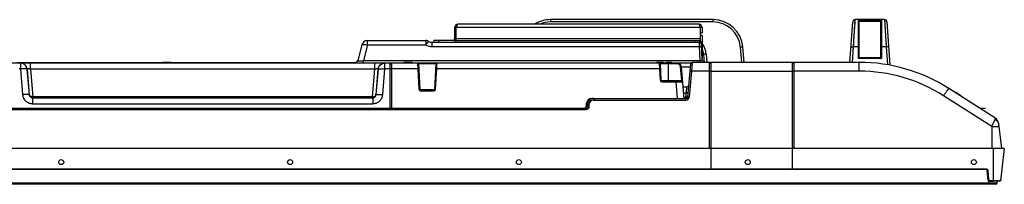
# Model space of a CAD drawing. Header units: millimetres. Extents: x -6054 to 364, y -1866 to 3094.
# Tile 50 of 256: x -3643 to -3051, y -636 to -537. Entities that reach past the tile are written whole.
import ezdxf

# ---------------------------------------------------------------- set-up
doc = ezdxf.new("R2010")
doc.units = ezdxf.units.MM
doc.header["$LTSCALE"] = 65.395
doc.layers.get('0').update_dxf_attribs({"linetype": 'CONTINUOUS'})

msp = doc.modelspace()

# ---------------------------------------------------------------- linework, layer by layer
at = {"linetype": 'Continuous'}
for p, q in [((-3226.4, -537.05), (-3323.94, -537.05)), ((-3323.94, -538.45), (-3323.94, -537.05)), ((-3226.4, -538.45), (-3323.94, -538.45)), ((-3226.4, -538.45), (-3226.4, -537.05)), ((-3144.13, -562.75), (-3142.43, -538.45)), ((-3141.99, -553.48), (-3140.94, -537.05)), ((-3123.41, -537.05), (-3140.94, -537.05)), ((-3139.07, -537.42), (-3125.27, -537.42)), ((-3139.07, -560.51), (-3139.07, -537.42)), ((-3138.58, -537.91), (-3125.76, -537.91)), ((-3138.57, -560.05), (-3138.57, -538.02)), ((-3125.77, -538.02), (-3125.77, -560.05)), ((-3125.27, -537.42), (-3125.27, -560.51)), ((-3123.41, -537.05), (-3122.36, -553.48)), ((-3123.38, -537.58), (-3123.32, -538.51)), ((-3121.91, -538.45), (-3120.09, -564.47)), ((-3232.92, -541.85), (-3381.72, -541.85)), ((-3381.72, -541.85), (-3381.72, -548.65)), ((-3380.72, -550.65), (-3380.72, -541.85)), ((-3234.92, -539.85), (-3379.72, -539.85)), ((-3233.92, -550.97), (-3233.92, -541.85)), ((-3232.92, -541.85), (-3232.92, -545.05)), ((-3434.07, -549.65), (-3398.97, -549.65)), ((-3434.07, -552.25), (-3434.07, -549.65)), ((-3398.97, -549.65), (-3398.97, -552.25)), ((-3381.12, -549.65), (-3394.32, -549.65)), ((-3394.32, -549.65), (-3394.32, -550.65)), ((-3391.32, -549.65), (-3391.32, -550.65)), ((-3233.92, -548.65), (-3381.72, -548.65)), ((-3381.12, -550.65), (-3381.12, -549.65)), ((-3380.72, -549.65), (-3233.92, -549.65)), ((-3236.92, -549.65), (-3236.92, -550.65)), ((-3233.92, -545.05), (-3232.92, -545.05)), ((-3232.92, -546.55), (-3233.92, -546.55)), ((-3232.92, -546.55), (-3232.92, -560.18)), ((-3437.45, -552.25), (-3439.98, -561.67)), ((-3434.07, -552.25), (-3436.59, -561.67)), ((-3434.07, -552.25), (-3398.97, -552.25)), ((-3395.37, -550.65), (-3234.85, -550.65)), ((-3395.37, -550.65), (-3395.37, -553.25)), ((-3395.37, -553.25), (-3234.77, -553.25)), ((-3234.85, -550.65), (-3234.77, -553.25)), ((-3233.92, -550.65), (-3234.8, -550.65)), ((-3234.77, -553.25), (-3234.33, -561.67)), ((-3232.92, -550.55), (-3233.92, -550.55)), ((-3233.35, -552.07), (-3233.27, -553.56)), ((-3232.87, -561.26), (-3233.35, -552.07)), ((-3209.16, -562.75), (-3209.97, -553.51)), ((-3207.66, -562.75), (-3208.47, -553.48)), ((-3142.64, -562.75), (-3141.99, -553.48)), ((-3139.07, -553.48), (-3141.99, -553.48)), ((-3122.36, -553.48), (-3125.27, -553.48)), ((-3122.36, -553.48), (-3121.61, -564.2)), ((-3436.59, -561.67), (-3234.33, -561.67)), ((-3436.59, -563.15), (-3436.59, -561.67)), ((-3234.33, -562.75), (-3234.33, -561.67)), ((-3232.08, -558.01), (-3231.66, -562.75)), ((-3230.58, -557.77), (-3230.15, -562.75)), ((-3125.27, -560.51), (-3139.07, -560.51)), ((-3125.77, -560.05), (-3138.58, -560.05)), ((-3239.75, -563.15), (-3736.65, -563.15)), ((-3644.67, -562.75), (-3557.17, -562.75)), ((-3642.71, -566.66), (-3643.53, -566.66)), ((-3642.71, -563.15), (-3642.71, -566.66)), ((-3642.71, -566.66), (-3641.39, -582.13)), ((-3638.65, -566.79), (-3638.73, -566.79)), ((-3638.73, -566.79), (-3637.41, -582.25)), ((-3637.31, -582.13), (-3638.65, -566.79)), ((-3636.66, -566.8), (-3636.66, -563.15)), ((-3429.69, -566.8), (-3636.66, -566.8)), ((-3636.66, -566.8), (-3635.21, -583.42)), ((-3557.17, -562.65), (-3552.17, -562.65)), ((-3557.17, -562.65), (-3557.17, -563.15)), ((-3554.67, -562.65), (-3554.67, -563.15)), ((-3552.17, -562.65), (-3552.17, -563.15)), ((-3552.17, -562.75), (-3440.71, -562.75)), ((-3431.14, -583.42), (-3429.69, -566.8)), ((-3429.69, -566.8), (-3429.69, -563.15)), ((-3427.69, -566.79), (-3429.04, -582.13)), ((-3428.94, -582.25), (-3427.61, -566.79)), ((-3427.61, -566.79), (-3427.69, -566.79)), ((-3424.96, -582.13), (-3423.63, -566.66)), ((-3423.63, -566.66), (-3423.63, -563.15)), ((-3420.72, -566.66), (-3423.63, -566.66)), ((-3420.72, -563.15), (-3420.72, -590.25)), ((-3420.72, -563.65), (-3419.72, -563.65)), ((-3419.72, -566.73), (-3420.72, -566.73)), ((-3419.72, -563.15), (-3419.72, -590.25)), ((-3403.84, -566.66), (-3419.72, -566.66)), ((-3412.17, -562.65), (-3407.17, -562.65)), ((-3412.17, -562.65), (-3412.17, -563.15)), ((-3409.67, -562.65), (-3409.67, -563.15)), ((-3407.17, -562.65), (-3407.17, -563.15)), ((-3404, -563.15), (-3403.84, -566.66)), ((-3403.84, -566.66), (-3403.2, -578.94)), ((-3392.84, -563.63), (-3403.5, -563.63)), ((-3403.5, -563.63), (-3402.7, -578.98)), ((-3393.65, -578.98), (-3392.84, -563.63)), ((-3393.15, -578.94), (-3392.51, -566.66)), ((-3392.51, -566.66), (-3392.34, -563.15)), ((-3258.56, -566.66), (-3392.51, -566.66)), ((-3260.17, -562.65), (-3256.32, -562.65)), ((-3260.17, -562.65), (-3260.17, -563.15)), ((-3259.55, -562.65), (-3259.55, -563.15)), ((-3258.72, -563.15), (-3258.56, -566.66)), ((-3258.56, -566.66), (-3258.2, -573.54)), ((-3247.93, -563.63), (-3258.22, -563.63)), ((-3258.22, -563.63), (-3257.7, -573.58)), ((-3257.67, -562.65), (-3257.67, -563.15)), ((-3257.15, -562.65), (-3257.15, -563.15)), ((-3256.74, -562.65), (-3256.74, -563.15)), ((-3256.42, -562.65), (-3256.42, -563.15)), ((-3256.32, -562.65), (-3256.32, -563.15)), ((-3254.67, -562.65), (-3251.67, -562.65)), ((-3254.67, -562.65), (-3254.67, -563.15)), ((-3253.17, -574.05), (-3253.17, -562.65)), ((-3251.67, -562.65), (-3251.67, -563.15)), ((-3247.93, -563.63), (-3247.93, -563.15)), ((-3245.22, -573.58), (-3245.93, -565.45)), ((-3245.44, -565.43), (-3240.1, -565.43)), ((-3243.76, -584.55), (-3245.44, -565.43)), ((-3239.95, -563.67), (-3241.69, -583.64)), ((-3239.33, -568.02), (-3240.7, -583.6)), ((-3238.95, -562.75), (-3239.33, -568.02)), ((-3228.6, -568.02), (-3239.33, -568.02)), ((-3138.56, -562.75), (-3238.95, -562.75)), ((-3228.6, -614.55), (-3228.6, -562.75)), ((-3228.6, -563.25), (-3227.6, -563.25)), ((-3227.6, -568.08), (-3228.6, -568.08)), ((-3227.6, -568.02), (-3227.6, -562.75)), ((-3227.6, -568.02), (-3178.75, -568.02)), ((-3227.6, -627.15), (-3227.6, -568.02)), ((-3217.17, -562.65), (-3212.17, -562.65)), ((-3217.17, -562.65), (-3217.17, -562.75)), ((-3214.67, -562.65), (-3214.67, -562.75)), ((-3212.17, -562.65), (-3212.17, -562.75)), ((-3204.67, -562.65), (-3201.67, -562.65)), ((-3204.67, -562.65), (-3204.67, -562.75)), ((-3203.17, -562.65), (-3203.17, -562.75)), ((-3201.67, -562.65), (-3201.67, -562.75)), ((-3178.75, -568.02), (-3178.75, -562.75)), ((-3178.75, -563.25), (-3177.75, -563.25)), ((-3178.75, -627.15), (-3178.75, -568.02)), ((-3177.75, -568.08), (-3178.75, -568.08)), ((-3177.75, -614.55), (-3177.75, -562.75)), ((-3138.56, -568.02), (-3177.75, -568.02)), ((-3138.56, -568.02), (-3138.56, -562.75)), ((-3257.7, -573.58), (-3245.22, -573.58)), ((-3245.14, -574.05), (-3245.22, -573.58)), ((-3402.7, -578.98), (-3393.65, -578.98)), ((-3402.2, -579.45), (-3394.15, -579.45)), ((-3402.2, -579.45), (-3402.2, -579.89)), ((-3402.2, -579.89), (-3394.15, -579.89)), ((-3394.15, -579.45), (-3394.15, -579.89)), ((-3257.2, -574.05), (-3245.14, -574.05)), ((-3257.2, -574.05), (-3257.2, -574.49)), ((-3257.2, -574.49), (-3248.62, -574.49)), ((-3248.62, -574.05), (-3248.62, -574.49)), ((-3247.74, -584.55), (-3248.62, -574.49)), ((-3244.38, -577.55), (-3242.08, -577.55)), ((-3242.46, -581.06), (-3242.08, -577.55)), ((-3057.01, -596.22), (-3084.64, -578.53)), ((-3637.41, -582.25), (-3637.31, -582.13)), ((-3635.27, -583.88), (-3635.44, -584.11)), ((-3635.44, -584.11), (-3430.9, -584.11)), ((-3635.44, -584.11), (-3635.44, -587.61)), ((-3635.21, -583.42), (-3635.29, -583.42)), ((-3431.14, -583.42), (-3635.21, -583.42)), ((-3635.21, -583.42), (-3635.21, -583.88)), ((-3431.14, -583.88), (-3635.21, -583.88)), ((-3431.14, -583.88), (-3431.14, -583.42)), ((-3431.14, -583.42), (-3431.06, -583.42)), ((-3430.9, -584.11), (-3431.08, -583.88)), ((-3430.9, -584.11), (-3430.9, -587.61)), ((-3429.04, -582.13), (-3428.94, -582.25)), ((-3298.27, -584.55), (-3299.43, -584.55)), ((-3298.27, -584.55), (-3242.69, -584.55)), ((-3298.27, -584.55), (-3298.27, -585.43)), ((-3298.27, -585.43), (-3242.69, -585.43)), ((-3244.07, -581.06), (-3242.46, -581.06)), ((-3243.84, -583.67), (-3242.69, -583.67)), ((-3242.69, -583.67), (-3242.46, -581.06)), ((-3242.69, -585.43), (-3242.69, -583.67)), ((-3058.93, -601.38), (-3087.88, -582.85)), ((-3080.6, -580.53), (-3077.6, -582.45)), ((-3080.6, -580.53), (-3080.6, -581.12)), ((-3079.1, -581.49), (-3079.1, -582.08)), ((-3077.6, -582.45), (-3077.6, -583.04)), ((-3736.67, -590.25), (-3302.77, -590.25)), ((-3735.67, -591.13), (-3302.77, -591.13)), ((-3635.44, -587.61), (-3430.9, -587.61)), ((-3303.3, -590.05), (-3302.17, -590.05)), ((-3302.77, -590.25), (-3302.77, -591.13)), ((-3302.61, -589.17), (-3301.77, -589.17)), ((-3302.55, -588.88), (-3302.41, -587.29)), ((-3302.22, -590.09), (-3302.22, -590.05)), ((-3302.22, -590.09), (-3302.22, -590.05)), ((-3301.77, -589.25), (-3301.77, -588.05)), ((-3300.77, -589.13), (-3300.77, -587.93)), ((-3066.34, -590.25), (-3062.67, -590.25)), ((-3058.93, -601.38), (-3057.57, -601.38)), ((-3058.93, -601.38), (-3058.93, -614.55)), ((-3057.57, -601.38), (-3054.55, -601.38)), ((-3052.93, -614.55), (-3054.74, -599.83)), ((-3051.37, -614.55), (-3735.67, -614.55)), ((-3057.77, -634.15), (-3057.77, -614.55)), ((-3051.37, -614.55), (-3053.75, -633.98)), ((-3062.01, -626.98), (-3735.67, -626.98)), ((-3062.34, -627.15), (-3735.67, -627.15)), ((-3062.01, -627.15), (-3735.67, -627.15)), ((-3062.01, -627.15), (-3062.01, -626.98)), ((-3061.12, -633.7), (-3061.69, -627.23)), ((-3061.12, -633.7), (-3061.64, -627.79)), ((-3060.84, -633.24), (-3061.32, -627.79)), ((-3060.64, -633.25), (-3061.12, -627.8)), ((-3060.77, -635.42), (-3735.67, -635.42)), ((-3060.77, -635.42), (-3735.67, -635.42)), ((-3055.92, -635.55), (-3735.67, -635.55)), ((-3055.92, -635.55), (-3735.67, -635.55)), ((-3056.4, -636.15), (-3735.67, -636.15)), ((-3060.77, -635.42), (-3060.65, -634.15)), ((-3060.77, -635.42), (-3060.65, -634.15)), ((-3060.77, -635.55), (-3060.77, -635.42)), ((-3060.62, -634.15), (-3057.81, -634.15)), ((-3053.75, -633.98), (-3059.84, -633.98)), ((-3059.84, -634.15), (-3059.84, -633.98)), ((-3059.7, -636.15), (-3059.7, -635.55)), ((-3053.95, -634.15), (-3057.77, -634.15)), ((-3055.7, -635.45), (-3055.78, -635.45)), ((-3055.77, -635.42), (-3055.66, -634.15)), ((-3055.7, -635.45), (-3055.7, -634.62))]:
    msp.add_line(p, q, dxfattribs=at)
for points in [[(-3141.71, -549.15), (-3141.54, -546.48), (-3141.46, -545.22), (-3141.38, -544.03), (-3141.31, -542.91), (-3141.25, -541.87), (-3141.18, -540.91), (-3141.13, -540.05), (-3141.08, -539.29), (-3141.04, -538.63), (-3140.97, -537.63)], [(-3140.95, -537.31), (-3140.94, -537.12), (-3140.94, -537.05)], [(-3123.41, -537.05), (-3123.41, -537.11), (-3123.39, -537.29)], [(-3141.99, -553.48), (-3141.89, -552), (-3141.8, -550.55), (-3141.71, -549.15)], [(-3122.55, -550.46), (-3122.45, -551.96), (-3122.36, -553.48)]]:
    msp.add_lwpolyline(points, dxfattribs=at)
for centre in [(-3618.12, -622.8), (-3480.62, -622.8), (-3343.12, -622.8), (-3205.57, -622.8), (-3069.67, -622.8)]:
    msp.add_circle(centre, 1.5, dxfattribs=at)
for centre, radius, start, end in [((-3323.94, -555.05), 18, 90, 122.385), ((-3323.94, -554.95), 16.5, 89.99915, 113.76351), ((-3226.4, -555.05), 18, 5, 90), ((-3226.4, -554.95), 16.5, 5.00031, 89.99969), ((-3140.94, -538.55), 1.5, 90, 176), ((-3139.1, -538.02), 0.529, 0.01217, 12.09672), ((-3125.24, -538.02), 0.529, 167.90328, 179.98783), ((-3123.41, -538.55), 1.5, 4, 90), ((-3379.72, -541.85), 2, 90, 180), ((-3379.72, -541.85), 1, 144.35994, 180), ((-3234.92, -541.85), 2, 0, 90), ((-3234.92, -541.85), 1, 0, 35.64006), ((-3434.07, -553.15), 3.5, 90, 165), ((-3398.97, -553.15), 3.5, 58.99728, 90), ((-3395.37, -547.15), 3.5, 238.99728, 270), ((-3382.72, -548.65), 1, 270, 0), ((-3382.72, -548.65), 2, 323.168, 0), ((-3395.37, -546.25), 7, 238.9973, 269.99998), ((-3234.85, -552.15), 1.5, 3, 90), ((-3244.01, -558.93), 13.48, 34.33744, 34.6171), ((-3244.03, -559.05), 12, 5, 22.12142), ((-3244.03, -558.95), 13.5, 4.99981, 34.33972), ((-3441.91, -561.15), 2, 270, 345), ((-3440.48, -531.59), 30.33, 276.82397, 277.36534), ((-3230.87, -561.15), 2, 183, 233.15139), ((-3404, -563.65), 0.5, 3, 90), ((-3392.34, -563.65), 0.5, 90, 177), ((-3258.72, -563.65), 0.5, 3.00005, 90), ((-3247.93, -565.65), 2.5, 5, 90), ((-3247.93, -565.63), 2, 5.00002, 89.99998), ((-3238.95, -563.75), 1, 90, 175), ((-3138.56, -662.75), 100, 57.37383, 90), ((-3138.56, -662.02), 94, 57.37384, 90), ((-3257.2, -573.49), 1, 183, 270), ((-3257.2, -573.55), 0.5, 183, 270), ((-3402.2, -578.89), 1, 183, 270), ((-3402.2, -578.95), 0.5, 183, 270), ((-3394.15, -578.89), 1, 270, 357), ((-3394.15, -578.95), 0.5, 270, 357), ((-3245.14, -574.55), 0.5, 4.99999, 90), ((-3242.08, -576.55), 1, 270, 355), ((-3635.21, -612.47), 28.6, 90.00006, 90.12344), ((-3431.14, -612.46), 28.59, 89.87653, 89.99997), ((-3299.43, -587.55), 3, 90, 175), ((-3298.27, -588.05), 3.5, 90, 180), ((-3298.27, -587.93), 2.5, 90, 180), ((-3242.69, -583.43), 2, 270, 355), ((-3242.69, -583.55), 1, 270, 355), ((-3304.05, -588.75), 1.5, 270, 355), ((-3302.77, -589.13), 2, 270, 360), ((-3302.77, -589.25), 1, 270, 0), ((-3059.7, -600.43), 5, 7, 57.37383), ((-3062.34, -627.85), 0.7, 5, 90), ((-3062.01, -627.88), 0.9, 5.00007, 89.99993), ((-3062.01, -627.85), 0.7, 5, 90), ((-3060.62, -633.65), 0.5, 185, 270), ((-3059.84, -633.15), 1, 185, 267.83369), ((-3059.84, -633.18), 0.8, 185, 270), ((-3056.4, -635.45), 0.7, 270, 0), ((-3055.92, -635.4), 0.15, 270, 355), ((-3053.95, -633.95), 0.2, 270, 353)]:
    msp.add_arc(centre, radius, start, end, dxfattribs=at)
for centre, major_axis, start_param, end_param in [((-3062.34, -627.85), (0, 0.7), 4.923734, 6.283185), ((-3062.34, -627.85), (0.7, 0), 0.087266, 0.211345), ((-3060.62, -633.65), (0, 0.5), -4.625123, -3.264678), ((-3060.62, -633.65), (0.5, 0), -1.693882, -1.629367)]:
    msp.add_ellipse(centre, major_axis=major_axis, ratio=1, start_param=start_param, end_param=end_param, dxfattribs=at)
for points, knots in [([(-3138.58, -537.91), (-3138.61, -537.78), (-3138.75, -537.56), (-3138.97, -537.44), (-3139.07, -537.42)], [0, 0, 0, 0, 0.546839, 1, 1, 1, 1]), ([(-3125.76, -537.91), (-3125.73, -537.78), (-3125.6, -537.56), (-3125.38, -537.44), (-3125.27, -537.42)], [0, 0, 0, 0, 0.546839, 1, 1, 1, 1]), ([(-3380.72, -541.85), (-3380.71, -541.8), (-3380.65, -541.61), (-3380.58, -541.41), (-3380.53, -541.27)], [0, 0, 0, 0, 0.253123, 1, 1, 1, 1]), ([(-3380.53, -541.27), (-3380.47, -541.08), (-3380.38, -540.8), (-3380.24, -540.46), (-3380.14, -540.25), (-3380.04, -540.08), (-3379.94, -539.96), (-3379.84, -539.87), (-3379.76, -539.85), (-3379.72, -539.85)], [0, 0, 0, 0, 0.358047, 0.514778, 0.65238, 0.768771, 0.86335, 0.938134, 1, 1, 1, 1]), ([(-3234.11, -541.27), (-3234.18, -541.08), (-3234.27, -540.8), (-3234.41, -540.46), (-3234.51, -540.25), (-3234.61, -540.08), (-3234.71, -539.96), (-3234.81, -539.87), (-3234.89, -539.85), (-3234.92, -539.85)], [0, 0, 0, 0, 0.358047, 0.514778, 0.65238, 0.768771, 0.86335, 0.938134, 1, 1, 1, 1]), ([(-3233.92, -541.85), (-3233.94, -541.8), (-3234, -541.61), (-3234.06, -541.41), (-3234.11, -541.27)], [0, 0, 0, 0, 0.253123, 1, 1, 1, 1]), ([(-3397.17, -550.15), (-3397.2, -550.14), (-3397.26, -550.15), (-3397.34, -550.19), (-3397.45, -550.27), (-3397.62, -550.42), (-3397.84, -550.67), (-3398.09, -550.99), (-3398.49, -551.51), (-3398.78, -551.94), (-3398.97, -552.25)], [0, 0, 0, 0, 0.03349, 0.059455, 0.092798, 0.182171, 0.300838, 0.44609, 0.61416, 1, 1, 1, 1]), ([(-3437.45, -552.25), (-3437.42, -552.12), (-3437.21, -552.01), (-3436.97, -551.96), (-3436.72, -551.92), (-3436.36, -551.91), (-3435.86, -551.93), (-3435.3, -552), (-3434.69, -552.1), (-3434.28, -552.19), (-3434.07, -552.25)], [0, 0, 0, 0, 0.115438, 0.159548, 0.210261, 0.330846, 0.474686, 0.637662, 0.814677, 1, 1, 1, 1]), ([(-3234.77, -553.25), (-3234.58, -553.24), (-3234.3, -553.24), (-3233.95, -553.27), (-3233.73, -553.3), (-3233.54, -553.35), (-3233.38, -553.41), (-3233.27, -553.49), (-3233.27, -553.56)], [0, 0, 0, 0, 0.358614, 0.521555, 0.66603, 0.78757, 0.883268, 1, 1, 1, 1]), ([(-3209.97, -553.51), (-3209.78, -553.49), (-3209.5, -553.47), (-3209.15, -553.45), (-3208.93, -553.45), (-3208.75, -553.45), (-3208.6, -553.45), (-3208.53, -553.46), (-3208.47, -553.47), (-3208.47, -553.48)], [0, 0, 0, 0, 0.380393, 0.552089, 0.702622, 0.826415, 0.918791, 0.976653, 1, 1, 1, 1]), ([(-3143.49, -553.51), (-3143.49, -553.5), (-3143.44, -553.48), (-3143.36, -553.47), (-3143.21, -553.45), (-3143.03, -553.45), (-3142.81, -553.45), (-3142.46, -553.46), (-3142.18, -553.47), (-3141.99, -553.48)], [0, 0, 0, 0, 0.025354, 0.08381, 0.176267, 0.299838, 0.449934, 0.621041, 1, 1, 1, 1]), ([(-3139.07, -553.48), (-3139.01, -553.48), (-3138.89, -553.49), (-3138.75, -553.49), (-3138.66, -553.5), (-3138.62, -553.51), (-3138.59, -553.52), (-3138.57, -553.52), (-3138.57, -553.53)], [0, 0, 0, 0, 0.378484, 0.699843, 0.823435, 0.916104, 0.974608, 1, 1, 1, 1]), ([(-3125.27, -553.48), (-3125.34, -553.48), (-3125.45, -553.49), (-3125.59, -553.49), (-3125.68, -553.5), (-3125.73, -553.51), (-3125.76, -553.52), (-3125.77, -553.52), (-3125.77, -553.53)], [0, 0, 0, 0, 0.378484, 0.699843, 0.823435, 0.916104, 0.974608, 1, 1, 1, 1]), ([(-3120.86, -553.51), (-3120.86, -553.5), (-3120.91, -553.48), (-3120.99, -553.47), (-3121.13, -553.45), (-3121.31, -553.45), (-3121.54, -553.45), (-3121.89, -553.46), (-3122.17, -553.47), (-3122.36, -553.48)], [0, 0, 0, 0, 0.025354, 0.08381, 0.176267, 0.299838, 0.449934, 0.621041, 1, 1, 1, 1]), ([(-3439.98, -561.67), (-3439.98, -561.68), (-3439.98, -561.71), (-3439.94, -561.75), (-3439.88, -561.78), (-3439.81, -561.8), (-3439.74, -561.82), (-3439.65, -561.83), (-3439.52, -561.85), (-3439.34, -561.86), (-3439.14, -561.86), (-3438.91, -561.86), (-3438.57, -561.85), (-3438.1, -561.83), (-3437.5, -561.78), (-3437.09, -561.73), (-3436.88, -561.71)], [0, 0, 0, 0, 0.012451, 0.027298, 0.048542, 0.077837, 0.095731, 0.115836, 0.162702, 0.218329, 0.282351, 0.354187, 0.433069, 0.608247, 0.799872, 1, 1, 1, 1]), ([(-3234.33, -561.67), (-3234.13, -561.68), (-3233.83, -561.68), (-3233.47, -561.64), (-3233.25, -561.59), (-3233.08, -561.52), (-3232.96, -561.44), (-3232.88, -561.36), (-3232.87, -561.29), (-3232.87, -561.26)], [0, 0, 0, 0, 0.373934, 0.537315, 0.67616, 0.788564, 0.87597, 0.943256, 1, 1, 1, 1]), ([(-3230.58, -557.77), (-3230.77, -557.79), (-3231.05, -557.82), (-3231.41, -557.86), (-3231.63, -557.89), (-3231.81, -557.92), (-3231.95, -557.95), (-3232.03, -557.97), (-3232.08, -557.99), (-3232.08, -558.01)], [0, 0, 0, 0, 0.379516, 0.551228, 0.701945, 0.825995, 0.918612, 0.976634, 1, 1, 1, 1]), ([(-3138.58, -560.05), (-3138.58, -560.05), (-3138.61, -560.07), (-3138.65, -560.1), (-3138.7, -560.15), (-3138.79, -560.24), (-3138.92, -560.36), (-3139.02, -560.46), (-3139.07, -560.51)], [0, 0, 0, 0, 0.037547, 0.118227, 0.23063, 0.364321, 0.669672, 1, 1, 1, 1]), ([(-3125.77, -560.05), (-3125.76, -560.05), (-3125.74, -560.07), (-3125.7, -560.1), (-3125.65, -560.15), (-3125.55, -560.24), (-3125.43, -560.36), (-3125.33, -560.46), (-3125.27, -560.51)], [0, 0, 0, 0, 0.037547, 0.118227, 0.23063, 0.364321, 0.669672, 1, 1, 1, 1]), ([(-3638.73, -566.79), (-3638.78, -566.3), (-3639.05, -565.33), (-3639.96, -564.13), (-3641.23, -563.34), (-3642.22, -563.15), (-3642.71, -563.15)], [0, 0, 0, 0, 0.250115, 0.500157, 0.750109, 1, 1, 1, 1]), ([(-3638.73, -566.79), (-3638.74, -566.77), (-3638.78, -566.74), (-3638.9, -566.68), (-3639.14, -566.63), (-3639.52, -566.59), (-3640.01, -566.56), (-3640.59, -566.56), (-3641.26, -566.57), (-3641.97, -566.61), (-3642.46, -566.64), (-3642.71, -566.66)], [0, 0, 0, 0, 0.014311, 0.035105, 0.099607, 0.194891, 0.318402, 0.466092, 0.632887, 0.812966, 1, 1, 1, 1]), ([(-3638.65, -566.79), (-3638.7, -566.3), (-3638.97, -565.33), (-3639.87, -564.13), (-3641.15, -563.34), (-3642.14, -563.15), (-3642.63, -563.15)], [0, 0, 0, 0, 0.250115, 0.500157, 0.750109, 1, 1, 1, 1]), ([(-3636.66, -566.8), (-3636.91, -566.76), (-3637.27, -566.71), (-3637.73, -566.67), (-3638.03, -566.66), (-3638.28, -566.66), (-3638.45, -566.68), (-3638.55, -566.71), (-3638.61, -566.73), (-3638.65, -566.76), (-3638.65, -566.79)], [0, 0, 0, 0, 0.369638, 0.538278, 0.686966, 0.809796, 0.902633, 0.937299, 0.964379, 1, 1, 1, 1]), ([(-3427.69, -566.79), (-3427.7, -566.76), (-3427.74, -566.73), (-3427.8, -566.71), (-3427.9, -566.68), (-3428.07, -566.66), (-3428.32, -566.66), (-3428.61, -566.67), (-3429.08, -566.71), (-3429.44, -566.76), (-3429.69, -566.8)], [0, 0, 0, 0, 0.035621, 0.062701, 0.097367, 0.190204, 0.313034, 0.461722, 0.630362, 1, 1, 1, 1]), ([(-3427.69, -566.79), (-3427.65, -566.3), (-3427.38, -565.33), (-3426.47, -564.13), (-3425.2, -563.34), (-3424.21, -563.15), (-3423.72, -563.15)], [0, 0, 0, 0, 0.250115, 0.500157, 0.750109, 1, 1, 1, 1]), ([(-3427.61, -566.79), (-3427.57, -566.3), (-3427.29, -565.33), (-3426.39, -564.13), (-3425.11, -563.34), (-3424.12, -563.15), (-3423.63, -563.15)], [0, 0, 0, 0, 0.250115, 0.500157, 0.750109, 1, 1, 1, 1]), ([(-3427.61, -566.79), (-3427.6, -566.77), (-3427.57, -566.74), (-3427.45, -566.68), (-3427.21, -566.63), (-3426.83, -566.59), (-3426.34, -566.56), (-3425.75, -566.56), (-3425.09, -566.57), (-3424.37, -566.61), (-3423.88, -566.64), (-3423.63, -566.66)], [0, 0, 0, 0, 0.014311, 0.035105, 0.099607, 0.194891, 0.318402, 0.466092, 0.632887, 0.812966, 1, 1, 1, 1]), ([(-3403.34, -566.7), (-3403.34, -566.69), (-3403.36, -566.68), (-3403.39, -566.68), (-3403.43, -566.67), (-3403.52, -566.66), (-3403.66, -566.66), (-3403.78, -566.66), (-3403.84, -566.66)], [0, 0, 0, 0, 0.029946, 0.089951, 0.182688, 0.305735, 0.624524, 1, 1, 1, 1]), ([(-3393, -566.7), (-3393, -566.69), (-3392.99, -566.68), (-3392.96, -566.68), (-3392.91, -566.67), (-3392.82, -566.66), (-3392.69, -566.66), (-3392.57, -566.66), (-3392.51, -566.66)], [0, 0, 0, 0, 0.029946, 0.089951, 0.182688, 0.305735, 0.624524, 1, 1, 1, 1]), ([(-3258.06, -566.7), (-3258.06, -566.69), (-3258.07, -566.68), (-3258.1, -566.68), (-3258.15, -566.67), (-3258.24, -566.66), (-3258.38, -566.66), (-3258.49, -566.66), (-3258.56, -566.66)], [0, 0, 0, 0, 0.029946, 0.089951, 0.182688, 0.305735, 0.624524, 1, 1, 1, 1]), ([(-3245.93, -565.45), (-3245.87, -565.45), (-3245.78, -565.44), (-3245.66, -565.43), (-3245.59, -565.43), (-3245.53, -565.43), (-3245.48, -565.43), (-3245.45, -565.43), (-3245.44, -565.43), (-3245.44, -565.43), (-3245.44, -565.43)], [0, 0, 0, 0, 0.381202, 0.553322, 0.704201, 0.828122, 0.920433, 0.977834, 0.99301, 1, 1, 1, 1]), ([(-3239.33, -568.02), (-3239.46, -568.01), (-3239.69, -568), (-3239.97, -567.99), (-3240.15, -568), (-3240.24, -568.01), (-3240.3, -568.03), (-3240.33, -568.05), (-3240.33, -568.06)], [0, 0, 0, 0, 0.37579, 0.694522, 0.817483, 0.910138, 0.970083, 1, 1, 1, 1]), ([(-3257.7, -573.58), (-3257.7, -573.57), (-3257.71, -573.56), (-3257.74, -573.56), (-3257.79, -573.55), (-3257.88, -573.54), (-3258.02, -573.54), (-3258.13, -573.54), (-3258.2, -573.54)], [0, 0, 0, 0, 0.029946, 0.089951, 0.182688, 0.305735, 0.624524, 1, 1, 1, 1]), ([(-3245.22, -573.58), (-3245.16, -573.57), (-3245.07, -573.57), (-3244.95, -573.56), (-3244.88, -573.56), (-3244.81, -573.55), (-3244.77, -573.55), (-3244.74, -573.56), (-3244.73, -573.56), (-3244.72, -573.56), (-3244.72, -573.56)], [0, 0, 0, 0, 0.381202, 0.553322, 0.704201, 0.828122, 0.920433, 0.977834, 0.99301, 1, 1, 1, 1]), ([(-3402.7, -578.98), (-3402.7, -578.97), (-3402.71, -578.96), (-3402.74, -578.96), (-3402.79, -578.95), (-3402.88, -578.94), (-3403.02, -578.94), (-3403.13, -578.94), (-3403.2, -578.94)], [0, 0, 0, 0, 0.029946, 0.089951, 0.182688, 0.305735, 0.624524, 1, 1, 1, 1]), ([(-3393.65, -578.98), (-3393.65, -578.97), (-3393.63, -578.96), (-3393.6, -578.96), (-3393.56, -578.95), (-3393.47, -578.94), (-3393.33, -578.94), (-3393.21, -578.94), (-3393.15, -578.94)], [0, 0, 0, 0, 0.029946, 0.089951, 0.182688, 0.305735, 0.624524, 1, 1, 1, 1]), ([(-3248.62, -574.49), (-3248.36, -574.49), (-3247.85, -574.48), (-3247.11, -574.48), (-3246.53, -574.48), (-3246.1, -574.48), (-3245.81, -574.48), (-3245.55, -574.48), (-3245.32, -574.48), (-3245.12, -574.49), (-3244.96, -574.49), (-3244.84, -574.49), (-3244.76, -574.5), (-3244.72, -574.5), (-3244.69, -574.5), (-3244.66, -574.5), (-3244.65, -574.51), (-3244.64, -574.51), (-3244.64, -574.51)], [0, 0, 0, 0, 0.19527, 0.383009, 0.555962, 0.63477, 0.707428, 0.773239, 0.831573, 0.88188, 0.923693, 0.956633, 0.969682, 0.980414, 0.988807, 0.994851, 0.998551, 1, 1, 1, 1]), ([(-3086.55, -580.88), (-3086.43, -580.7), (-3086.19, -580.36), (-3085.84, -579.88), (-3085.53, -579.47), (-3085.27, -579.12), (-3085.07, -578.89), (-3084.93, -578.74), (-3084.85, -578.65), (-3084.78, -578.59), (-3084.72, -578.55), (-3084.68, -578.53), (-3084.65, -578.53), (-3084.64, -578.53)], [0, 0, 0, 0, 0.214471, 0.408546, 0.578946, 0.722823, 0.837827, 0.883936, 0.92224, 0.952668, 0.975288, 0.990503, 1, 1, 1, 1]), ([(-3637.41, -582.25), (-3637.41, -582.24), (-3637.45, -582.2), (-3637.57, -582.15), (-3637.81, -582.09), (-3638.19, -582.05), (-3638.68, -582.03), (-3639.27, -582.02), (-3639.93, -582.04), (-3640.64, -582.07), (-3641.14, -582.11), (-3641.39, -582.13)], [0, 0, 0, 0, 0.014311, 0.035105, 0.099607, 0.194891, 0.318402, 0.466092, 0.632887, 0.812966, 1, 1, 1, 1]), ([(-3641.39, -582.13), (-3641.35, -582.5), (-3641.22, -583.23), (-3640.83, -584.27), (-3640.26, -585.22), (-3639.51, -586.05), (-3638.63, -586.73), (-3637.63, -587.24), (-3636.56, -587.54), (-3635.82, -587.61), (-3635.44, -587.61)], [0, 0, 0, 0, 0.124547, 0.249177, 0.373939, 0.498861, 0.623954, 0.749202, 0.874569, 1, 1, 1, 1]), ([(-3637.41, -582.25), (-3637.39, -582.49), (-3637.27, -582.96), (-3636.85, -583.58), (-3636.21, -584.01), (-3635.7, -584.11), (-3635.44, -584.11)], [0, 0, 0, 0, 0.239204, 0.485615, 0.740582, 1, 1, 1, 1]), ([(-3635.29, -583.42), (-3635.55, -583.43), (-3636.05, -583.37), (-3636.69, -583.08), (-3637.14, -582.65), (-3637.28, -582.3), (-3637.31, -582.13)], [0, 0, 0, 0, 0.304202, 0.572479, 0.799974, 1, 1, 1, 1]), ([(-3635.27, -583.88), (-3635.53, -583.88), (-3636.06, -583.77), (-3636.71, -583.37), (-3637.14, -582.79), (-3637.28, -582.35), (-3637.31, -582.13)], [0, 0, 0, 0, 0.274087, 0.531813, 0.771655, 1, 1, 1, 1]), ([(-3635.29, -583.42), (-3635.29, -583.48), (-3635.29, -583.56), (-3635.28, -583.67), (-3635.28, -583.73), (-3635.28, -583.79), (-3635.28, -583.83), (-3635.27, -583.86), (-3635.27, -583.87), (-3635.27, -583.88)], [0, 0, 0, 0, 0.376122, 0.54443, 0.692373, 0.81522, 0.909122, 0.971226, 1, 1, 1, 1]), ([(-3431.08, -583.88), (-3430.81, -583.88), (-3430.29, -583.77), (-3429.64, -583.37), (-3429.2, -582.79), (-3429.06, -582.35), (-3429.04, -582.13)], [0, 0, 0, 0, 0.274087, 0.531814, 0.771655, 1, 1, 1, 1]), ([(-3431.08, -583.88), (-3431.08, -583.87), (-3431.07, -583.86), (-3431.07, -583.83), (-3431.07, -583.79), (-3431.06, -583.73), (-3431.06, -583.67), (-3431.06, -583.56), (-3431.06, -583.48), (-3431.06, -583.42)], [0, 0, 0, 0, 0.028775, 0.09088, 0.184784, 0.307632, 0.455575, 0.623883, 1, 1, 1, 1]), ([(-3431.06, -583.42), (-3430.8, -583.43), (-3430.3, -583.37), (-3429.65, -583.08), (-3429.21, -582.65), (-3429.06, -582.3), (-3429.04, -582.13)], [0, 0, 0, 0, 0.304202, 0.572479, 0.799974, 1, 1, 1, 1]), ([(-3430.9, -587.61), (-3430.53, -587.61), (-3429.79, -587.54), (-3428.71, -587.24), (-3427.72, -586.73), (-3426.83, -586.05), (-3426.09, -585.22), (-3425.51, -584.27), (-3425.12, -583.23), (-3424.99, -582.5), (-3424.96, -582.13)], [0, 0, 0, 0, 0.125431, 0.250798, 0.376046, 0.501139, 0.626061, 0.750823, 0.875453, 1, 1, 1, 1]), ([(-3430.9, -584.11), (-3430.65, -584.11), (-3430.13, -584.01), (-3429.49, -583.58), (-3429.07, -582.96), (-3428.96, -582.49), (-3428.94, -582.25)], [0, 0, 0, 0, 0.259418, 0.514385, 0.760796, 1, 1, 1, 1]), ([(-3428.94, -582.25), (-3428.93, -582.24), (-3428.9, -582.2), (-3428.78, -582.15), (-3428.54, -582.09), (-3428.16, -582.05), (-3427.67, -582.03), (-3427.08, -582.02), (-3426.42, -582.04), (-3425.7, -582.07), (-3425.21, -582.11), (-3424.96, -582.13)], [0, 0, 0, 0, 0.014311, 0.035105, 0.099607, 0.194891, 0.318402, 0.466092, 0.632887, 0.812966, 1, 1, 1, 1]), ([(-3241.69, -583.64), (-3241.69, -583.65), (-3241.72, -583.67), (-3241.78, -583.68), (-3241.88, -583.69), (-3242.05, -583.7), (-3242.33, -583.7), (-3242.56, -583.69), (-3242.69, -583.67)], [0, 0, 0, 0, 0.029917, 0.089862, 0.182517, 0.305478, 0.62421, 1, 1, 1, 1]), ([(-3241.46, -581.03), (-3241.47, -581.04), (-3241.5, -581.06), (-3241.55, -581.07), (-3241.65, -581.09), (-3241.83, -581.09), (-3242.1, -581.09), (-3242.34, -581.08), (-3242.46, -581.06)], [0, 0, 0, 0, 0.029917, 0.089862, 0.182517, 0.305478, 0.62421, 1, 1, 1, 1]), ([(-3241.69, -583.64), (-3241.69, -583.63), (-3241.66, -583.61), (-3241.6, -583.6), (-3241.51, -583.58), (-3241.33, -583.58), (-3241.06, -583.58), (-3240.82, -583.59), (-3240.7, -583.6)], [0, 0, 0, 0, 0.029917, 0.089862, 0.182517, 0.305478, 0.62421, 1, 1, 1, 1]), ([(-3087.88, -582.85), (-3087.77, -582.68), (-3087.33, -582.02), (-3086.89, -581.36), (-3086.55, -580.88)], [0, 0, 0, 0, 0.261352, 1, 1, 1, 1]), ([(-3301.77, -588.05), (-3301.77, -588.04), (-3301.74, -588.02), (-3301.69, -588), (-3301.59, -587.98), (-3301.41, -587.96), (-3301.14, -587.94), (-3300.9, -587.93), (-3300.77, -587.93)], [0, 0, 0, 0, 0.02995, 0.090033, 0.182892, 0.306069, 0.624966, 1, 1, 1, 1]), ([(-3301.77, -589.25), (-3301.77, -589.24), (-3301.74, -589.22), (-3301.69, -589.2), (-3301.59, -589.18), (-3301.41, -589.16), (-3301.14, -589.14), (-3300.9, -589.13), (-3300.77, -589.13)], [0, 0, 0, 0, 0.02995, 0.090033, 0.182892, 0.306069, 0.624966, 1, 1, 1, 1]), ([(-3057.16, -597.19), (-3057.3, -597.45), (-3057.57, -598.03), (-3057.9, -598.82), (-3058.19, -599.55), (-3058.42, -600.14), (-3058.67, -600.76), (-3058.84, -601.17), (-3058.93, -601.38)], [0, 0, 0, 0, 0.189121, 0.427651, 0.561436, 0.702601, 0.849391, 1, 1, 1, 1]), ([(-3057.01, -596.22), (-3056.99, -596.24), (-3056.95, -596.27), (-3056.91, -596.35), (-3056.9, -596.45), (-3056.92, -596.61), (-3057, -596.87), (-3057.1, -597.08), (-3057.16, -597.19)], [0, 0, 0, 0, 0.07387, 0.150213, 0.238569, 0.345237, 0.624894, 1, 1, 1, 1]), ([(-3057.16, -597.19), (-3056.84, -597.32), (-3056.23, -597.64), (-3055.48, -598.27), (-3054.95, -599), (-3054.77, -599.56), (-3054.74, -599.83)], [0, 0, 0, 0, 0.281099, 0.542659, 0.781363, 1, 1, 1, 1]), ([(-3061.32, -627.79), (-3061.32, -627.79), (-3061.31, -627.8), (-3061.29, -627.8), (-3061.25, -627.8), (-3061.19, -627.8), (-3061.14, -627.8), (-3061.12, -627.8)], [0, 0, 0, 0, 0.029922, 0.089877, 0.305372, 0.624155, 1, 1, 1, 1]), ([(-3060.84, -633.24), (-3060.84, -633.24), (-3060.83, -633.25), (-3060.82, -633.25), (-3060.77, -633.25), (-3060.71, -633.25), (-3060.67, -633.25), (-3060.64, -633.25)], [0, 0, 0, 0, 0.029922, 0.089877, 0.305372, 0.624155, 1, 1, 1, 1]), ([(-3055.77, -635.42), (-3055.77, -635.42), (-3055.78, -635.42), (-3055.79, -635.42), (-3055.81, -635.42), (-3055.84, -635.42), (-3055.87, -635.42), (-3055.93, -635.42), (-3056.01, -635.42), (-3056.11, -635.42), (-3056.24, -635.42), (-3056.37, -635.42), (-3056.56, -635.42), (-3056.82, -635.42), (-3057.14, -635.42), (-3057.48, -635.42), (-3057.83, -635.42), (-3058.18, -635.42), (-3058.66, -635.42), (-3059.28, -635.42), (-3060.02, -635.42), (-3060.52, -635.42), (-3060.77, -635.42)], [0, 0, 0, 0, 0.000891, 0.003329, 0.007267, 0.012609, 0.019243, 0.027049, 0.045717, 0.06776, 0.092479, 0.119326, 0.14788, 0.208897, 0.273735, 0.341288, 0.410837, 0.481891, 0.554099, 0.700988, 0.84999, 1, 1, 1, 1])]:
    msp.add_open_spline(points, degree=3, knots=knots, dxfattribs=at)

doc.saveas('drawing.dxf')
